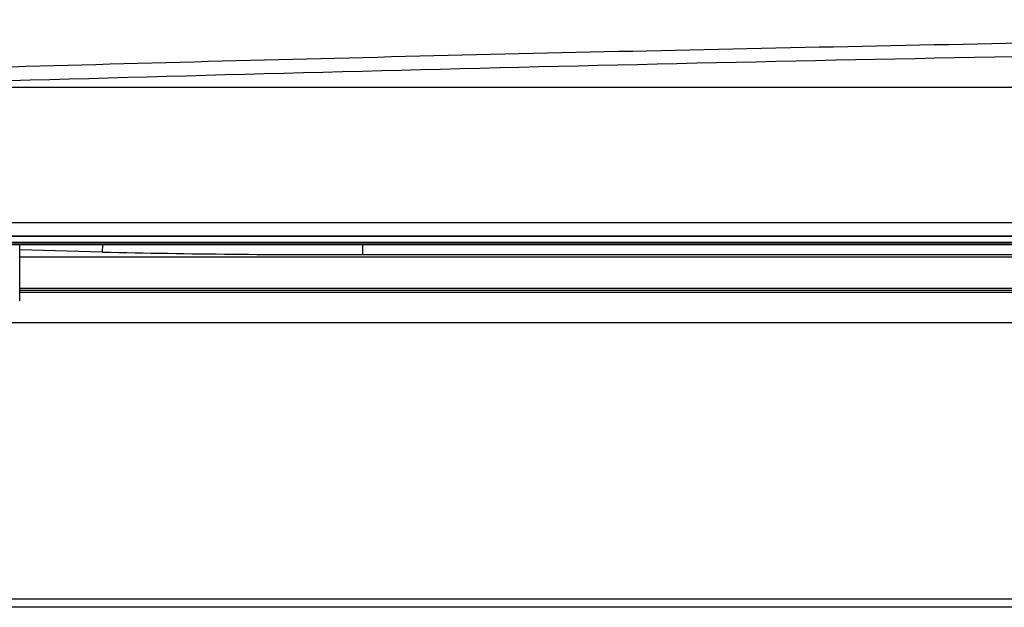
# Model space of a CAD drawing. Header units: millimetres. Extents: x -0.201 to 0.721, y -0.195 to 0.483.
# Tile 34 of 188: x 0.051 to 0.068, y 0.043 to 0.053. Entities that reach past the tile are written whole.
import ezdxf

# ---------------------------------------------------------------- set-up
doc = ezdxf.new("R2010")
doc.units = ezdxf.units.MM

msp = doc.modelspace()

# ---------------------------------------------------------------- linework, layer by layer
at = {"color": 7, "linetype": 'Continuous', "lineweight": 25}
for p, q in [((0.048991, 0.05179), (0.166566, 0.05179)), ((0.043933, 0.049584), (0.171634, 0.049584)), ((0.041037, 0.049363), (0.174533, 0.049363)), ((0.041058, 0.049366), (0.174509, 0.049366)), ((0.170285, 0.049258), (0.045285, 0.049258)), ((0.170285, 0.049249), (0.045285, 0.049249)), ((0.169041, 0.049219), (0.046529, 0.049219)), ((0.051485, 0.048827), (0.051485, 0.049219)), ((0.052834, 0.049101), (0.051485, 0.049139)), ((0.052834, 0.049101), (0.05284, 0.049219)), ((0.057074, 0.049219), (0.057074, 0.04906)), ((0.051485, 0.049026), (0.164085, 0.049026)), ((0.057074, 0.04906), (0.158498, 0.04906)), ((0.05148, 0.048831), (0.051485, 0.048827)), ((0.051486, 0.048304), (0.051486, 0.048904)), ((0.051486, 0.048511), (0.164086, 0.048511)), ((0.051486, 0.048481), (0.164086, 0.048481)), ((0.164086, 0.048473), (0.051486, 0.048473)), ((0.051486, 0.048446), (0.164086, 0.048446)), ((0.165472, 0.047946), (0.0501, 0.047946)), ((0.183199, 0.043437), (0.032373, 0.043437)), ((0.18333, 0.043306), (0.032242, 0.043306))]:
    msp.add_line(p, q, dxfattribs=at)
msp.add_arc((0.056643, 0.223667), 0.174608, 268.75003, 270.1415, dxfattribs=at)
for points, knots in [([(0.047035, 0.052001), (0.049459, 0.052072), (0.054307, 0.052212), (0.061713, 0.052391), (0.069206, 0.052544), (0.0768, 0.05267), (0.084462, 0.052769), (0.092211, 0.05284), (0.100023, 0.052883), (0.10874, 0.052898), (0.118329, 0.052875), (0.128785, 0.052797), (0.139231, 0.052667), (0.149367, 0.052489), (0.159163, 0.05227), (0.165406, 0.052091), (0.168532, 0.052001)], [0, 0, 0, 0, 0.061925, 0.12385, 0.186154, 0.248458, 0.311155, 0.373852, 0.437285, 0.500831, 0.585123, 0.669682, 0.755062, 0.84072, 0.920247, 1, 1, 1, 1]), ([(0.16645, 0.051833), (0.166055, 0.051845), (0.16408, 0.051902), (0.158912, 0.052044), (0.150858, 0.052235), (0.141058, 0.052417), (0.130392, 0.052562), (0.118857, 0.052657), (0.106484, 0.052684), (0.094104, 0.05264), (0.081797, 0.052525), (0.070183, 0.052345), (0.059269, 0.052116), (0.052501, 0.051927), (0.049117, 0.051833)], [0, 0, 0, 0, 0.010468, 0.052341, 0.136113, 0.220009, 0.303906, 0.407198, 0.510842, 0.614605, 0.718249, 0.82154, 0.91077, 1, 1, 1, 1])]:
    msp.add_open_spline(points, degree=3, knots=knots, dxfattribs=at)

doc.saveas('drawing.dxf')
